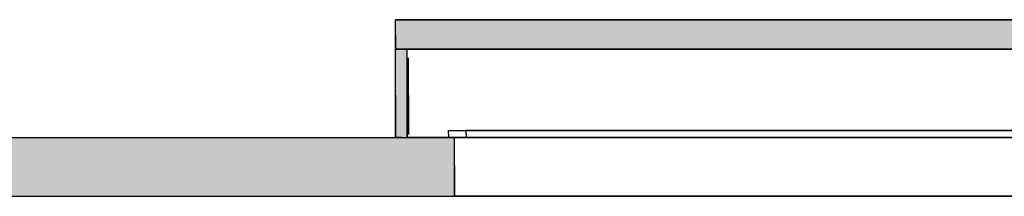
# Model space of a CAD drawing. Header units: millimetres. Extents: x -8297 to 34045, y -61360 to 6071.
# Tile 32 of 68: x 11776 to 13447, y -28750 to -28450. Entities that reach past the tile are written whole.
import ezdxf

# ---------------------------------------------------------------- set-up
doc = ezdxf.new("R2010")
doc.units = ezdxf.units.MM
doc.layers.add('S-TAGLIO-CS', color=9, linetype='Continuous')
doc.layers.add('S-VISTA', color=8, linetype='Continuous')

msp = doc.modelspace()

# ---------------------------------------------------------------- hatches: boundary and pattern name
at = {"layer": 'S-TAGLIO-CS'}
for points in [[(14942, -28500), (12434, -28500), (12424, -28500), (12414, -28500), (12414, -28476), (12414, -28450), (14012, -28450), (14942, -28450), (15504, -28450), (15504, -28460), (15504, -28500), (15502, -28500), (15484, -28500), (14942, -28500)], [(12424, -28500), (12434, -28500), (12434, -28572), (12434, -28650), (12424, -28650), (12414, -28650), (12414, -28578), (12414, -28500), (12424, -28500)], [(11648, -28750), (11576, -28750), (11576, -28656), (11576, -28650), (11648, -28650), (11996, -28650), (12414, -28650), (12424, -28650), (12434, -28650), (12504, -28650), (12514, -28650), (12514, -28698), (12514, -28750), (11996, -28750), (11648, -28750)]]:
    msp.add_hatch(color=9, dxfattribs=at).paths.add_polyline_path(points)

# ---------------------------------------------------------------- linework, layer by layer
for p, q in [((14011.4, -28450), (12414, -28450)), ((12414, -28475.8), (12414, -28450)), ((12414, -28475.8), (12414, -28500)), ((14943, -28500), (12414, -28500)), ((12414, -28500), (12424.4, -28500)), ((12414, -28577.5), (12414, -28500)), ((12424.4, -28500), (12434, -28500)), ((12434, -28572.5), (12434, -28500)), ((12436, -28577.8), (12436, -28515)), ((12414, -28577.5), (12414, -28650)), ((12434, -28572.5), (12434, -28650)), ((12436, -28577.8), (12436, -28645)), ((12504, -28638), (12519.6, -28638)), ((12504, -28644.2), (12504, -28638)), ((12504, -28644.2), (12504, -28650)), ((12519.6, -28638), (12534, -28638)), ((12534, -28643.8), (12534, -28638)), ((12534, -28643.8), (12534, -28650)), ((11648.6, -28650), (11995.9, -28650)), ((11995.9, -28650), (12514, -28650)), ((12424.4, -28650), (12414, -28650)), ((12424.4, -28650), (12434, -28650)), ((12519.6, -28650), (12504, -28650)), ((12514, -28698.3), (12514, -28650)), ((12519.6, -28650), (12534, -28650)), ((12514, -28698.3), (12514, -28750)), ((11648.6, -28750), (11995.9, -28750)), ((11995.9, -28750), (12514, -28750))]:
    msp.add_line(p, q, dxfattribs=at)
at = {"layer": 'S-VISTA'}
for p, q in [((12414, -28450), (15505, -28450)), ((12414, -28500), (12414, -28450)), ((12414, -28500), (15505, -28500)), ((12414, -28500), (15505, -28500)), ((12414, -28650), (12414, -28500)), ((15485, -28500), (12434, -28500)), ((12434, -28650), (12434, -28500)), ((12504, -28638), (15415, -28638)), ((15385, -28638), (12534, -28638)), ((11761, -28650), (12513, -28650)), ((12414, -28650), (15505, -28650)), ((15485, -28650), (12434, -28650)), ((12504, -28650), (15415, -28650)), ((15405, -28650), (12514, -28650)), ((12514, -28750), (12514, -28650)), ((15385, -28650), (12534, -28650)), ((11761, -28750), (15070, -28750)), ((15405, -28750), (12514, -28750))]:
    msp.add_line(p, q, dxfattribs=at)

doc.saveas('drawing.dxf')
